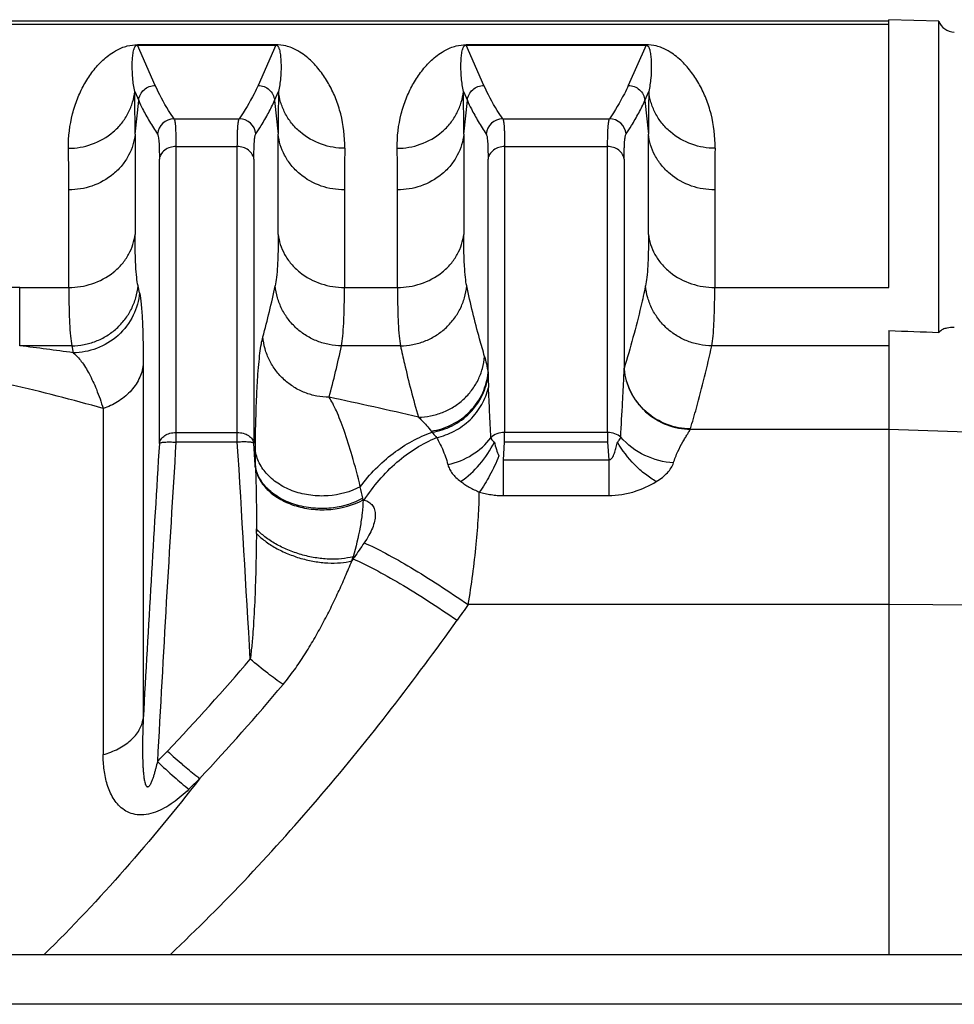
# Model space of a CAD drawing. Extents: x -1598 to 1181, y 8 to 1360.
# Tile 14 of 62: x -699 to -643, y 391 to 450. Entities that reach past the tile are written whole.
import ezdxf

# ---------------------------------------------------------------- set-up
doc = ezdxf.new("R2010")
doc.units = 0
doc.header["$LTSCALE"] = 65.395
doc.layers.add('SG38_1', color=7, linetype='CONTINUOUS')

msp = doc.modelspace()

# ---------------------------------------------------------------- linework, layer by layer
at = {"layer": 'SG38_1', "color": 6, "linetype": 'CONTINUOUS'}
for p, q in [((-646.688, 450.032), (-742.188, 450.032)), ((-643.688, 450.048), (-646.688, 450.127)), ((-643.688, 431.331), (-643.688, 450.048)), ((-691.72, 433.712), (-691.81, 434.13)), ((-659.531, 425.649), (-659.531, 425.626)), ((-740.688, 393.948), (-605.688, 393.948))]:
    msp.add_line(p, q, dxfattribs=at)
at = {"layer": 'SG38_1', "color": 9, "linetype": 'CONTINUOUS'}
for p, q in [((-742.188, 449.864), (-646.688, 449.864)), ((-690.776, 446.179), (-691.842, 448.595)), ((-683.535, 448.595), (-684.601, 446.179)), ((-671.026, 446.179), (-672.092, 448.595)), ((-661.285, 448.595), (-662.351, 446.179)), ((-692.008, 445.811), (-691.771, 445.273)), ((-683.606, 445.273), (-683.369, 445.811)), ((-672.258, 445.811), (-672.021, 445.273)), ((-661.356, 445.273), (-661.119, 445.811)), ((-691.989, 443.24), (-691.771, 445.273)), ((-683.606, 445.273), (-683.388, 443.24)), ((-672.239, 443.24), (-672.021, 445.273)), ((-661.356, 445.273), (-661.138, 443.24)), ((-689.645, 444.169), (-685.732, 444.169)), ((-669.895, 444.169), (-663.482, 444.169)), ((-691.989, 443.24), (-691.989, 437.22)), ((-683.388, 437.219), (-683.388, 443.24)), ((-672.239, 443.24), (-672.239, 437.219)), ((-661.138, 437.219), (-661.138, 443.24)), ((-689.533, 442.5), (-689.533, 424.734)), ((-689.533, 442.5), (-685.844, 442.5)), ((-685.844, 424.734), (-685.844, 442.5)), ((-669.783, 442.5), (-669.783, 425.316)), ((-669.783, 442.5), (-663.594, 442.5)), ((-663.594, 425.316), (-663.594, 442.5)), ((-690.528, 424.664), (-690.528, 441.752)), ((-684.849, 441.753), (-684.849, 424.666)), ((-670.778, 428.915), (-670.778, 441.752)), ((-662.599, 441.753), (-662.599, 429.177)), ((-695.969, 434.033), (-695.969, 439.899)), ((-679.407, 439.899), (-679.407, 434.033)), ((-676.219, 434.033), (-676.219, 439.899)), ((-657.157, 439.899), (-657.157, 434.033)), ((-698.921, 430.528), (-698.921, 434.033)), ((-698.921, 434.033), (-695.969, 434.033)), ((-679.407, 434.033), (-676.219, 434.033)), ((-657.157, 434.033), (-646.688, 434.033)), ((-695.79, 430.528), (-698.921, 430.528)), ((-695.79, 430.528), (-695.7, 430.107)), ((-676.041, 430.528), (-679.586, 430.528)), ((-646.688, 430.528), (-657.336, 430.528)), ((-691.498, 429.385), (-691.498, 408.112)), ((-693.904, 426.755), (-693.904, 405.956)), ((-658.626, 425.513), (-646.688, 425.513)), ((-646.688, 425.513), (-627.584, 424.856)), ((-689.533, 425.316), (-685.844, 425.316)), ((-663.594, 425.316), (-669.783, 425.316)), ((-685.844, 424.734), (-689.533, 424.734)), ((-684.767, 423.349), (-684.849, 424.666)), ((-663.594, 424.734), (-669.783, 424.734)), ((-669.848, 423.68), (-663.528, 423.68)), ((-663.528, 423.68), (-663.528, 421.525)), ((-669.848, 421.525), (-663.528, 421.525)), ((-678.289, 421.272), (-678.218, 421.252)), ((-678.884, 417.852), (-678.884, 417.722)), ((-678.884, 417.722), (-678.823, 417.81)), ((-678.884, 417.722), (-678.962, 417.598)), ((-646.688, 414.968), (-671.971, 414.968)), ((-627.584, 414.852), (-646.688, 414.968)), ((-608.688, 390.948), (-737.688, 390.948))]:
    msp.add_line(p, q, dxfattribs=at)
at = {"layer": 'SG38_1', "color": 2, "linetype": 'CONTINUOUS'}
for p, q in [((-646.688, 434.033), (-646.688, 450.127)), ((-691.842, 448.624), (-691.842, 448.595)), ((-683.535, 448.624), (-691.842, 448.624)), ((-691.842, 448.595), (-683.535, 448.595)), ((-683.535, 448.595), (-683.535, 448.624)), ((-672.092, 448.624), (-672.092, 448.595)), ((-661.285, 448.624), (-672.092, 448.624)), ((-672.092, 448.595), (-661.285, 448.595)), ((-661.285, 448.595), (-661.285, 448.624)), ((-646.688, 431.444), (-646.688, 393.948)), ((-658.619, 425.536), (-658.625, 425.536)), ((-658.619, 425.536), (-658.625, 425.536)), ((-669.783, 424.734), (-669.783, 425.316)), ((-663.594, 425.316), (-663.594, 424.734)), ((-669.848, 423.68), (-669.783, 424.734)), ((-663.594, 424.734), (-663.528, 423.68)), ((-669.848, 421.525), (-669.848, 423.68)), ((-678.92, 417.733), (-678.909, 417.768))]:
    msp.add_line(p, q, dxfattribs=at)
at = {"layer": 'SG38_1', "color": 6, "linetype": 'CONTINUOUS'}
for centre, radius, start, end in [((-642.745, 450.379), 1, 199.32557, 269), ((1568.194, 283.955), 2263.1, 176.435324, 176.85509), ((-681.688, 411.948), 8, 111.24421, 112.10206)]:
    msp.add_arc(centre, radius, start, end, dxfattribs=at)
at = {"layer": 'SG38_1', "color": 9, "linetype": 'CONTINUOUS'}
for centre, radius, start, end in [((-861.607, 443.28), 169.618, 359.98649, 0.85485), ((-525.881, 443.366), 157.507, 179.11067, 180.04569), ((-841.857, 443.28), 169.618, 359.98649, 0.85485), ((-503.631, 443.366), 157.507, 179.11067, 180.04569), ((-689.642, 443.167), 1.002, 90.17882, 174.91964), ((-685.735, 443.167), 1.002, 5.28819, 89.79672), ((-669.892, 443.167), 1.002, 90.17881, 174.91931), ((-663.485, 443.167), 1.002, 5.28833, 89.79672), ((-845.248, 440.021), 149.279, 359.95328, 0.91219), ((-519.459, 439.94), 159.948, 179.11979, 180.01473), ((-825.498, 440.021), 149.279, 359.95328, 0.91219), ((-497.209, 439.94), 159.948, 179.11979, 180.01473), ((-698.929, 326.488), 107.545, 89.99571, 90.78759), ((-739.287, 445.999), 56.971, 344.79685, 347.97477), ((-723.987, 226.149), 205.911, 82.10401, 83.00792), ((-737.48, 442.801), 59.181, 344.94805, 348.03088), ((-633.971, 429.528), 36.812, 180.95517, 181.21512), ((-632.822, 429.554), 37.961, 181.21713, 182.31269), ((-725.151, 316.907), 114.206, 74.12157, 77.00569), ((-723.957, 218.365), 213.57, 76.7387, 78.21307), ((-670.575, 428.171), 4.56, 217.42793, 218.56404), ((1552.601, 285.028), 2246.482, 176.43455, 176.924906), ((-3003.626, 280.476), 2322.267, 3.239082, 3.561473), ((-571.934, 423.227), 112.834, 179.47315, 179.93802), ((-736.996, 409.241), 59.928, 11.6729, 12.35049), ((-432.055, 248.038), 299.529, 145.26888, 145.4727), ((-424.666, 237.986), 304.109, 144.41087, 144.62706), ((-790.312, 501.48), 138.342, 316.45331, 319.53042), ((-789.55, 499.372), 138.887, 316.91852, 320.03883)]:
    msp.add_arc(centre, radius, start, end, dxfattribs=at)
at = {"layer": 'SG38_1', "color": 2, "linetype": 'CONTINUOUS'}
for centre, radius, start, end in [((-683.234, 429.618), 20.64, 358.59984, 358.77525), ((-658.73, 429.51), 3.883, 184.91948, 185.84426), ((-727.984, 421.179), 43.272, 2.69353, 2.87604), ((-682.66, 423.64), 2.127, 187.86327, 191.08492), ((-682.641, 423.643), 2.146, 191.08102, 191.48352), ((-680.333, 424.922), 4.092, 299.26216, 299.66687), ((-682.648, 420.475), 4.431, 10.36067, 11.59864), ((-784.232, 420.056), 99.536, 359.53863, 359.69108), ((-699.655, 424.086), 21.687, 343.06013, 343.29296), ((-699.866, 424.151), 21.907, 342.59653, 342.96558), ((-750.737, 463.979), 83.821, 315.79838, 316.39596), ((-666.145, 431.72), 34.983, 226.91703, 228.96772), ((-752.325, 469.326), 91.242, 314.16454, 314.73147)]:
    msp.add_arc(centre, radius, start, end, dxfattribs=at)
at = {"layer": 'SG38_1', "color": 6, "linetype": 'CONTINUOUS'}
msp.add_ellipse((1061.742, 380.953), major_axis=(2675.845, -92.024), ratio=0.004007, start_param=-2.263159, end_param=-2.261703, dxfattribs=at)
at = {"layer": 'SG38_1', "color": 9, "linetype": 'CONTINUOUS'}
for points, knots in [([(-695.988, 442.397), (-695.999, 443.092), (-695.88, 444.115), (-695.474, 445.372), (-695.083, 446.206), (-694.602, 446.959), (-694.12, 447.519), (-693.673, 447.918), (-693.273, 448.206), (-692.861, 448.421), (-692.376, 448.583), (-692.048, 448.624), (-691.842, 448.624)], [0, 0, 0, 0, 0.255276, 0.372527, 0.484486, 0.592683, 0.699695, 0.754549, 0.81269, 0.880128, 0.924511, 1, 1, 1, 1]), ([(-692.008, 445.811), (-692.063, 446.076), (-692.138, 446.589), (-692.166, 447.22), (-692.154, 447.636), (-692.138, 447.858), (-692.12, 448.019), (-692.097, 448.176), (-692.069, 448.303), (-692.037, 448.402), (-692.012, 448.463), (-691.984, 448.51), (-691.957, 448.546), (-691.912, 448.584), (-691.868, 448.595), (-691.842, 448.595)], [0, 0, 0, 0, 0.279953, 0.534012, 0.652184, 0.709173, 0.764832, 0.819271, 0.872778, 0.899454, 0.926539, 0.9406, 0.955572, 0.97301, 1, 1, 1, 1]), ([(-679.389, 442.397), (-679.377, 443.092), (-679.497, 444.115), (-679.903, 445.372), (-680.294, 446.206), (-680.775, 446.959), (-681.257, 447.519), (-681.704, 447.918), (-682.104, 448.206), (-682.516, 448.421), (-683.001, 448.583), (-683.329, 448.624), (-683.535, 448.624)], [0, 0, 0, 0, 0.255276, 0.372527, 0.484485, 0.592683, 0.699695, 0.754549, 0.81269, 0.880128, 0.924511, 1, 1, 1, 1]), ([(-683.535, 448.595), (-683.508, 448.595), (-683.464, 448.584), (-683.42, 448.546), (-683.392, 448.51), (-683.365, 448.463), (-683.339, 448.402), (-683.308, 448.303), (-683.28, 448.176), (-683.256, 448.019), (-683.239, 447.858), (-683.223, 447.636), (-683.211, 447.22), (-683.239, 446.589), (-683.314, 446.076), (-683.369, 445.811)], [0, 0, 0, 0, 0.026977, 0.044412, 0.059383, 0.073444, 0.100529, 0.127206, 0.180713, 0.235154, 0.290814, 0.347804, 0.465978, 0.720042, 1, 1, 1, 1]), ([(-676.238, 442.397), (-676.249, 443.092), (-676.13, 444.115), (-675.724, 445.372), (-675.333, 446.206), (-674.852, 446.959), (-674.37, 447.519), (-673.923, 447.918), (-673.523, 448.206), (-673.111, 448.421), (-672.626, 448.583), (-672.298, 448.624), (-672.092, 448.624)], [0, 0, 0, 0, 0.255276, 0.372527, 0.484486, 0.592683, 0.699695, 0.754549, 0.81269, 0.880128, 0.924511, 1, 1, 1, 1]), ([(-672.258, 445.811), (-672.313, 446.076), (-672.388, 446.589), (-672.416, 447.22), (-672.404, 447.636), (-672.388, 447.858), (-672.37, 448.019), (-672.347, 448.176), (-672.319, 448.303), (-672.287, 448.402), (-672.262, 448.463), (-672.234, 448.51), (-672.207, 448.546), (-672.162, 448.584), (-672.118, 448.595), (-672.092, 448.595)], [0, 0, 0, 0, 0.279953, 0.534012, 0.652184, 0.709173, 0.764832, 0.819271, 0.872778, 0.899454, 0.926539, 0.9406, 0.955572, 0.97301, 1, 1, 1, 1]), ([(-657.139, 442.397), (-657.127, 443.092), (-657.247, 444.115), (-657.653, 445.372), (-658.044, 446.206), (-658.525, 446.959), (-659.007, 447.519), (-659.454, 447.918), (-659.854, 448.206), (-660.266, 448.421), (-660.751, 448.583), (-661.079, 448.624), (-661.285, 448.624)], [0, 0, 0, 0, 0.255276, 0.372527, 0.484485, 0.592683, 0.699695, 0.754549, 0.81269, 0.880128, 0.924511, 1, 1, 1, 1]), ([(-661.285, 448.595), (-661.258, 448.595), (-661.214, 448.584), (-661.17, 448.546), (-661.142, 448.51), (-661.115, 448.463), (-661.089, 448.402), (-661.058, 448.303), (-661.03, 448.176), (-661.006, 448.019), (-660.989, 447.858), (-660.973, 447.636), (-660.961, 447.22), (-660.989, 446.589), (-661.064, 446.076), (-661.119, 445.811)], [0, 0, 0, 0, 0.026977, 0.044412, 0.059383, 0.073444, 0.100529, 0.127206, 0.180713, 0.235154, 0.290814, 0.347804, 0.465978, 0.720042, 1, 1, 1, 1]), ([(-695.988, 442.397), (-695.518, 442.398), (-694.543, 442.563), (-693.462, 443.182), (-692.773, 443.897), (-692.378, 444.506), (-692.119, 445.15), (-692.031, 445.594), (-692.008, 445.811)], [0, 0, 0, 0, 0.246572, 0.507565, 0.637841, 0.764433, 0.885556, 1, 1, 1, 1]), ([(-691.771, 445.273), (-691.759, 445.395), (-691.69, 445.636), (-691.463, 445.934), (-691.145, 446.132), (-690.898, 446.178), (-690.776, 446.179)], [0, 0, 0, 0, 0.249734, 0.499725, 0.749874, 1, 1, 1, 1]), ([(-689.645, 444.169), (-689.757, 444.335), (-690.177, 444.979), (-690.543, 445.659), (-690.776, 446.179)], [0, 0, 0, 0, 0.25959, 1, 1, 1, 1]), ([(-684.601, 446.179), (-684.676, 446.009), (-685.007, 445.315), (-685.403, 444.652), (-685.732, 444.169)], [0, 0, 0, 0, 0.241068, 1, 1, 1, 1]), ([(-684.601, 446.179), (-684.479, 446.178), (-684.232, 446.132), (-683.913, 445.934), (-683.687, 445.636), (-683.618, 445.395), (-683.606, 445.273)], [0, 0, 0, 0, 0.250126, 0.500275, 0.750266, 1, 1, 1, 1]), ([(-679.389, 442.397), (-679.859, 442.398), (-680.834, 442.563), (-681.915, 443.182), (-682.604, 443.897), (-682.998, 444.506), (-683.258, 445.15), (-683.346, 445.594), (-683.369, 445.811)], [0, 0, 0, 0, 0.246572, 0.507565, 0.63784, 0.764433, 0.885556, 1, 1, 1, 1]), ([(-676.238, 442.397), (-675.768, 442.398), (-674.793, 442.563), (-673.712, 443.182), (-673.023, 443.897), (-672.628, 444.506), (-672.369, 445.15), (-672.281, 445.594), (-672.258, 445.811)], [0, 0, 0, 0, 0.246572, 0.507565, 0.637841, 0.764433, 0.885556, 1, 1, 1, 1]), ([(-672.021, 445.273), (-672.009, 445.395), (-671.94, 445.636), (-671.713, 445.934), (-671.395, 446.132), (-671.148, 446.178), (-671.026, 446.179)], [0, 0, 0, 0, 0.249734, 0.499725, 0.749874, 1, 1, 1, 1]), ([(-669.895, 444.169), (-670.007, 444.335), (-670.427, 444.979), (-670.793, 445.659), (-671.026, 446.179)], [0, 0, 0, 0, 0.25959, 1, 1, 1, 1]), ([(-662.351, 446.179), (-662.426, 446.009), (-662.757, 445.315), (-663.153, 444.652), (-663.482, 444.169)], [0, 0, 0, 0, 0.241067, 1, 1, 1, 1]), ([(-662.351, 446.179), (-662.229, 446.178), (-661.982, 446.132), (-661.663, 445.934), (-661.437, 445.636), (-661.368, 445.395), (-661.356, 445.273)], [0, 0, 0, 0, 0.250126, 0.500276, 0.750268, 1, 1, 1, 1]), ([(-657.139, 442.397), (-657.609, 442.398), (-658.584, 442.563), (-659.665, 443.182), (-660.354, 443.897), (-660.748, 444.506), (-661.008, 445.15), (-661.096, 445.594), (-661.119, 445.811)], [0, 0, 0, 0, 0.246572, 0.507565, 0.63784, 0.764433, 0.885556, 1, 1, 1, 1]), ([(-691.771, 445.273), (-691.695, 445.103), (-691.494, 444.675), (-691.121, 443.998), (-690.807, 443.503), (-690.641, 443.256)], [0, 0, 0, 0, 0.240801, 0.613385, 1, 1, 1, 1]), ([(-672.021, 445.273), (-671.945, 445.103), (-671.744, 444.675), (-671.371, 443.998), (-671.057, 443.503), (-670.891, 443.256)], [0, 0, 0, 0, 0.240801, 0.613385, 1, 1, 1, 1]), ([(-689.645, 444.169), (-689.633, 444.149), (-689.614, 444.09), (-689.593, 443.982), (-689.575, 443.831), (-689.56, 443.641), (-689.548, 443.41), (-689.536, 443.026), (-689.533, 442.718), (-689.533, 442.5)], [0, 0, 0, 0, 0.042477, 0.108444, 0.198482, 0.312534, 0.450273, 0.611203, 1, 1, 1, 1]), ([(-685.844, 442.5), (-685.844, 442.718), (-685.841, 443.026), (-685.829, 443.41), (-685.817, 443.641), (-685.802, 443.831), (-685.784, 443.982), (-685.763, 444.09), (-685.744, 444.149), (-685.732, 444.169)], [0, 0, 0, 0, 0.388802, 0.549734, 0.687475, 0.801528, 0.891565, 0.957529, 1, 1, 1, 1]), ([(-669.895, 444.169), (-669.883, 444.149), (-669.864, 444.09), (-669.843, 443.982), (-669.825, 443.831), (-669.81, 443.641), (-669.798, 443.41), (-669.786, 443.026), (-669.783, 442.718), (-669.783, 442.5)], [0, 0, 0, 0, 0.042477, 0.108444, 0.198482, 0.312534, 0.450273, 0.611203, 1, 1, 1, 1]), ([(-663.594, 442.5), (-663.594, 442.718), (-663.591, 443.026), (-663.579, 443.41), (-663.567, 443.641), (-663.552, 443.831), (-663.534, 443.982), (-663.513, 444.09), (-663.494, 444.149), (-663.482, 444.169)], [0, 0, 0, 0, 0.388802, 0.549734, 0.687475, 0.801528, 0.891565, 0.957529, 1, 1, 1, 1]), ([(-690.641, 443.256), (-690.628, 443.238), (-690.609, 443.185), (-690.588, 443.087), (-690.57, 442.951), (-690.555, 442.779), (-690.543, 442.571), (-690.531, 442.225), (-690.528, 441.948), (-690.528, 441.752)], [0, 0, 0, 0, 0.043126, 0.109374, 0.199507, 0.313527, 0.451137, 0.611853, 1, 1, 1, 1]), ([(-684.849, 441.753), (-684.849, 441.949), (-684.846, 442.226), (-684.834, 442.572), (-684.822, 442.779), (-684.807, 442.951), (-684.789, 443.087), (-684.767, 443.185), (-684.749, 443.239), (-684.736, 443.257)], [0, 0, 0, 0, 0.38773, 0.548271, 0.685735, 0.799639, 0.889683, 0.955874, 1, 1, 1, 1]), ([(-670.891, 443.256), (-670.878, 443.238), (-670.859, 443.185), (-670.838, 443.087), (-670.82, 442.951), (-670.805, 442.779), (-670.793, 442.571), (-670.781, 442.225), (-670.778, 441.948), (-670.778, 441.752)], [0, 0, 0, 0, 0.043126, 0.109374, 0.199507, 0.313527, 0.451137, 0.611853, 1, 1, 1, 1]), ([(-662.599, 441.753), (-662.599, 441.949), (-662.596, 442.226), (-662.584, 442.572), (-662.572, 442.779), (-662.557, 442.951), (-662.539, 443.087), (-662.517, 443.185), (-662.499, 443.239), (-662.486, 443.257)], [0, 0, 0, 0, 0.387729, 0.54827, 0.685733, 0.799637, 0.889682, 0.955872, 1, 1, 1, 1]), ([(-691.989, 443.24), (-692.012, 443.027), (-692.1, 442.592), (-692.36, 441.96), (-692.755, 441.363), (-693.445, 440.662), (-694.528, 440.058), (-695.499, 439.899), (-695.969, 439.899)], [0, 0, 0, 0, 0.113325, 0.23347, 0.359399, 0.489451, 0.751388, 1, 1, 1, 1]), ([(-679.407, 439.899), (-679.877, 439.899), (-680.849, 440.058), (-681.931, 440.662), (-682.622, 441.363), (-683.017, 441.96), (-683.276, 442.592), (-683.365, 443.027), (-683.388, 443.24)], [0, 0, 0, 0, 0.248612, 0.510549, 0.640601, 0.76653, 0.886675, 1, 1, 1, 1]), ([(-672.239, 443.24), (-672.262, 443.027), (-672.35, 442.592), (-672.61, 441.96), (-673.005, 441.363), (-673.695, 440.662), (-674.778, 440.058), (-675.749, 439.899), (-676.219, 439.899)], [0, 0, 0, 0, 0.113325, 0.23347, 0.359399, 0.489451, 0.751388, 1, 1, 1, 1]), ([(-657.157, 439.899), (-657.627, 439.899), (-658.599, 440.058), (-659.681, 440.662), (-660.372, 441.363), (-660.767, 441.96), (-661.026, 442.592), (-661.115, 443.027), (-661.138, 443.24)], [0, 0, 0, 0, 0.248612, 0.510549, 0.640601, 0.76653, 0.886675, 1, 1, 1, 1]), ([(-689.533, 442.5), (-689.65, 442.5), (-689.89, 442.465), (-690.211, 442.307), (-690.444, 442.058), (-690.516, 441.851), (-690.528, 441.752)], [0, 0, 0, 0, 0.260598, 0.528951, 0.77964, 1, 1, 1, 1]), ([(-684.849, 441.752), (-684.86, 441.851), (-684.933, 442.058), (-685.166, 442.307), (-685.487, 442.465), (-685.726, 442.5), (-685.844, 442.5)], [0, 0, 0, 0, 0.22036, 0.471049, 0.739402, 1, 1, 1, 1]), ([(-669.783, 442.5), (-669.9, 442.5), (-670.14, 442.465), (-670.461, 442.307), (-670.694, 442.058), (-670.766, 441.851), (-670.778, 441.752)], [0, 0, 0, 0, 0.260598, 0.528951, 0.77964, 1, 1, 1, 1]), ([(-662.599, 441.752), (-662.61, 441.851), (-662.683, 442.058), (-662.916, 442.307), (-663.237, 442.465), (-663.476, 442.5), (-663.594, 442.5)], [0, 0, 0, 0, 0.22036, 0.471049, 0.739402, 1, 1, 1, 1]), ([(-695.969, 434.033), (-695.5, 434.033), (-694.534, 434.183), (-693.449, 434.757), (-692.756, 435.429), (-692.361, 435.998), (-692.101, 436.601), (-692.012, 437.018), (-691.989, 437.221)], [0, 0, 0, 0, 0.2536, 0.518027, 0.647618, 0.771938, 0.889606, 1, 1, 1, 1]), ([(-691.81, 434.13), (-691.846, 434.296), (-691.9, 434.693), (-691.952, 435.38), (-691.983, 436.242), (-691.989, 436.875), (-691.989, 437.22)], [0, 0, 0, 0, 0.165024, 0.387281, 0.666066, 1, 1, 1, 1]), ([(-683.388, 437.219), (-683.388, 436.874), (-683.394, 436.241), (-683.424, 435.379), (-683.477, 434.693), (-683.531, 434.296), (-683.567, 434.129)], [0, 0, 0, 0, 0.333891, 0.612677, 0.834912, 1, 1, 1, 1]), ([(-683.388, 437.221), (-683.365, 437.018), (-683.276, 436.601), (-683.016, 435.998), (-682.621, 435.429), (-681.927, 434.757), (-680.843, 434.183), (-679.877, 434.033), (-679.407, 434.033)], [0, 0, 0, 0, 0.110394, 0.228062, 0.352382, 0.481973, 0.7464, 1, 1, 1, 1]), ([(-676.219, 434.033), (-675.75, 434.033), (-674.784, 434.183), (-673.699, 434.757), (-673.006, 435.429), (-672.611, 435.998), (-672.351, 436.601), (-672.262, 437.018), (-672.239, 437.221)], [0, 0, 0, 0, 0.2536, 0.518027, 0.647618, 0.771938, 0.889606, 1, 1, 1, 1]), ([(-672.06, 434.129), (-672.096, 434.296), (-672.15, 434.693), (-672.202, 435.379), (-672.233, 436.241), (-672.239, 436.874), (-672.239, 437.219)], [0, 0, 0, 0, 0.165001, 0.387245, 0.666038, 1, 1, 1, 1]), ([(-661.138, 437.219), (-661.138, 436.874), (-661.144, 436.241), (-661.174, 435.379), (-661.227, 434.693), (-661.281, 434.296), (-661.317, 434.129)], [0, 0, 0, 0, 0.333906, 0.612698, 0.834928, 1, 1, 1, 1]), ([(-661.138, 437.221), (-661.115, 437.018), (-661.026, 436.601), (-660.766, 435.998), (-660.371, 435.429), (-659.677, 434.757), (-658.593, 434.183), (-657.627, 434.033), (-657.157, 434.033)], [0, 0, 0, 0, 0.110394, 0.228062, 0.352382, 0.481973, 0.7464, 1, 1, 1, 1]), ([(-695.969, 434.033), (-695.969, 433.642), (-695.963, 432.925), (-695.932, 431.948), (-695.881, 431.169), (-695.826, 430.718), (-695.79, 430.528)], [0, 0, 0, 0, 0.333732, 0.612489, 0.834848, 1, 1, 1, 1]), ([(-695.79, 430.528), (-695.544, 430.53), (-695.052, 430.578), (-694.339, 430.783), (-693.675, 431.112), (-693.083, 431.556), (-692.583, 432.1), (-692.192, 432.724), (-691.924, 433.407), (-691.833, 433.888), (-691.81, 434.13)], [0, 0, 0, 0, 0.125645, 0.251306, 0.376848, 0.502156, 0.627143, 0.751768, 0.876035, 1, 1, 1, 1]), ([(-679.586, 430.528), (-679.832, 430.53), (-680.325, 430.578), (-681.038, 430.783), (-681.702, 431.112), (-682.294, 431.556), (-682.794, 432.1), (-683.184, 432.724), (-683.453, 433.407), (-683.544, 433.888), (-683.566, 434.13)], [0, 0, 0, 0, 0.125646, 0.251308, 0.376851, 0.50216, 0.627147, 0.751771, 0.876037, 1, 1, 1, 1]), ([(-679.586, 430.528), (-679.551, 430.718), (-679.496, 431.169), (-679.444, 431.948), (-679.413, 432.925), (-679.407, 433.642), (-679.407, 434.033)], [0, 0, 0, 0, 0.165153, 0.387511, 0.666268, 1, 1, 1, 1]), ([(-676.219, 434.033), (-676.219, 433.642), (-676.213, 432.925), (-676.182, 431.948), (-676.131, 431.169), (-676.076, 430.718), (-676.041, 430.528)], [0, 0, 0, 0, 0.333733, 0.612491, 0.834849, 1, 1, 1, 1]), ([(-676.041, 430.528), (-675.795, 430.53), (-675.302, 430.578), (-674.589, 430.783), (-673.925, 431.112), (-673.333, 431.556), (-672.833, 432.1), (-672.442, 432.724), (-672.174, 433.407), (-672.083, 433.888), (-672.06, 434.13)], [0, 0, 0, 0, 0.125646, 0.251306, 0.376849, 0.502156, 0.627144, 0.751768, 0.876036, 1, 1, 1, 1]), ([(-670.985, 429.877), (-671.088, 430.23), (-671.484, 431.638), (-671.833, 433.059), (-672.06, 434.129)], [0, 0, 0, 0, 0.251649, 1, 1, 1, 1]), ([(-661.317, 434.129), (-661.405, 433.715), (-661.779, 432.051), (-662.229, 430.405), (-662.599, 429.177)], [0, 0, 0, 0, 0.248158, 1, 1, 1, 1]), ([(-657.336, 430.528), (-657.582, 430.53), (-658.075, 430.578), (-658.788, 430.782), (-659.452, 431.112), (-660.044, 431.556), (-660.544, 432.1), (-660.934, 432.724), (-661.203, 433.407), (-661.294, 433.888), (-661.317, 434.129)], [0, 0, 0, 0, 0.125647, 0.25131, 0.376854, 0.502164, 0.627151, 0.751774, 0.876039, 1, 1, 1, 1]), ([(-657.336, 430.528), (-657.301, 430.718), (-657.246, 431.169), (-657.194, 431.948), (-657.163, 432.925), (-657.157, 433.642), (-657.157, 434.033)], [0, 0, 0, 0, 0.165151, 0.387509, 0.666267, 1, 1, 1, 1]), ([(-691.72, 433.712), (-691.763, 433.247), (-692.032, 432.288), (-692.943, 431.08), (-694.24, 430.292), (-695.227, 430.111), (-695.7, 430.107)], [0, 0, 0, 0, 0.239503, 0.497822, 0.75748, 1, 1, 1, 1]), ([(-691.72, 433.712), (-691.699, 433.619), (-691.663, 433.408), (-691.601, 432.883), (-691.546, 432.041), (-691.506, 430.81), (-691.498, 429.892), (-691.498, 429.385)], [0, 0, 0, 0, 0.065585, 0.148453, 0.365263, 0.649091, 1, 1, 1, 1]), ([(-684.762, 424.265), (-684.755, 425.07), (-684.733, 426.218), (-684.674, 427.669), (-684.623, 428.58), (-684.561, 429.373), (-684.492, 430.046), (-684.413, 430.596), (-684.348, 430.92), (-684.31, 431.059)], [0, 0, 0, 0, 0.354265, 0.505092, 0.638924, 0.755599, 0.855014, 0.93669, 1, 1, 1, 1]), ([(-680.33, 427.433), (-680.577, 427.435), (-681.071, 427.484), (-681.786, 427.691), (-682.451, 428.024), (-683.043, 428.472), (-683.543, 429.019), (-683.933, 429.646), (-684.199, 430.333), (-684.289, 430.816), (-684.31, 431.059)], [0, 0, 0, 0, 0.125573, 0.251199, 0.376743, 0.502076, 0.6271, 0.751759, 0.876045, 1, 1, 1, 1]), ([(-676.041, 430.528), (-675.965, 430.17), (-675.766, 429.274), (-675.414, 427.843), (-675.119, 426.775), (-674.965, 426.241)], [0, 0, 0, 0, 0.248384, 0.62291, 1, 1, 1, 1]), ([(-658.619, 425.536), (-658.495, 425.95), (-658.193, 426.986), (-657.758, 428.649), (-657.468, 429.902), (-657.336, 430.528)], [0, 0, 0, 0, 0.251964, 0.627369, 1, 1, 1, 1]), ([(-695.7, 430.107), (-695.519, 429.957), (-695.168, 429.56), (-694.711, 428.814), (-694.274, 427.861), (-694.024, 427.146), (-693.904, 426.755)], [0, 0, 0, 0, 0.183467, 0.409557, 0.680986, 1, 1, 1, 1]), ([(-674.965, 426.241), (-674.718, 426.243), (-674.223, 426.293), (-673.508, 426.501), (-672.842, 426.835), (-672.249, 427.284), (-671.75, 427.833), (-671.36, 428.462), (-671.095, 429.15), (-671.006, 429.634), (-670.985, 429.877)], [0, 0, 0, 0, 0.125547, 0.251162, 0.376706, 0.502048, 0.627086, 0.751757, 0.876049, 1, 1, 1, 1]), ([(-670.985, 429.877), (-670.944, 429.735), (-670.867, 429.415), (-670.808, 429.092), (-670.778, 428.915)], [0, 0, 0, 0, 0.451022, 1, 1, 1, 1]), ([(-691.498, 429.385), (-691.535, 429.091), (-691.717, 428.497), (-692.264, 427.729), (-693.018, 427.13), (-693.604, 426.859), (-693.904, 426.755)], [0, 0, 0, 0, 0.237011, 0.487353, 0.745274, 1, 1, 1, 1]), ([(-662.802, 425.036), (-662.773, 425.743), (-662.713, 426.784), (-662.636, 428.143), (-662.608, 428.795), (-662.6, 429.114)], [0, 0, 0, 0, 0.520245, 0.765712, 1, 1, 1, 1]), ([(-674.197, 425.399), (-673.77, 425.463), (-672.908, 425.732), (-671.809, 426.531), (-671.045, 427.641), (-670.817, 428.498), (-670.778, 428.915)], [0, 0, 0, 0, 0.246273, 0.505242, 0.761108, 1, 1, 1, 1]), ([(-674.141, 425.328), (-673.725, 425.395), (-672.889, 425.665), (-671.819, 426.442), (-671.064, 427.513), (-670.823, 428.342), (-670.775, 428.748)], [0, 0, 0, 0, 0.246568, 0.505222, 0.760813, 1, 1, 1, 1]), ([(-673.871, 425.011), (-673.504, 425.091), (-672.774, 425.357), (-671.827, 426.041), (-671.115, 426.955), (-670.836, 427.666), (-670.753, 428.022)], [0, 0, 0, 0, 0.247419, 0.504648, 0.759249, 1, 1, 1, 1]), ([(-670.608, 425.002), (-670.629, 425.519), (-670.68, 426.526), (-670.733, 427.532), (-670.753, 428.022)], [0, 0, 0, 0, 0.5134, 1, 1, 1, 1]), ([(-678.455, 422.059), (-678.605, 422.683), (-678.901, 423.816), (-679.318, 425.15), (-679.648, 426.043), (-679.876, 426.589), (-680.096, 427.046), (-680.252, 427.316), (-680.33, 427.433)], [0, 0, 0, 0, 0.336827, 0.615346, 0.73335, 0.837016, 0.926058, 1, 1, 1, 1]), ([(-674.965, 426.241), (-674.899, 426.182), (-674.622, 425.921), (-674.374, 425.63), (-674.197, 425.399)], [0, 0, 0, 0, 0.234128, 1, 1, 1, 1]), ([(-659.637, 423.484), (-659.564, 423.72), (-659.397, 424.153), (-659.138, 424.646), (-658.939, 424.98), (-658.811, 425.187), (-658.706, 425.359), (-658.647, 425.465), (-658.626, 425.513)], [0, 0, 0, 0, 0.326284, 0.610293, 0.733114, 0.84057, 0.930381, 1, 1, 1, 1]), ([(-690.528, 424.666), (-690.516, 424.757), (-690.437, 424.942), (-690.203, 425.151), (-689.89, 425.286), (-689.654, 425.316), (-689.533, 425.316)], [0, 0, 0, 0, 0.213074, 0.451175, 0.717002, 1, 1, 1, 1]), ([(-685.844, 425.316), (-685.723, 425.316), (-685.487, 425.286), (-685.173, 425.151), (-684.94, 424.942), (-684.861, 424.757), (-684.849, 424.666)], [0, 0, 0, 0, 0.282998, 0.548825, 0.786926, 1, 1, 1, 1]), ([(-678.455, 422.059), (-677.892, 422.81), (-676.905, 423.825), (-675.369, 424.823), (-674.552, 425.186), (-674.141, 425.328)], [0, 0, 0, 0, 0.513621, 0.761829, 1, 1, 1, 1]), ([(-678.218, 421.252), (-677.676, 422.092), (-676.702, 423.24), (-675.139, 424.4), (-674.298, 424.835), (-673.871, 425.011)], [0, 0, 0, 0, 0.515326, 0.761851, 1, 1, 1, 1]), ([(-674.141, 425.328), (-674.12, 425.302), (-674.034, 425.193), (-673.942, 425.088), (-673.871, 425.011)], [0, 0, 0, 0, 0.239916, 1, 1, 1, 1]), ([(-673.871, 425.011), (-673.746, 424.787), (-673.475, 424.265), (-673.277, 423.707), (-673.194, 423.386)], [0, 0, 0, 0, 0.435115, 1, 1, 1, 1]), ([(-673.194, 423.386), (-672.679, 423.501), (-671.702, 423.894), (-670.91, 424.599), (-670.608, 425.002)], [0, 0, 0, 0, 0.511426, 1, 1, 1, 1]), ([(-659.637, 423.484), (-660.226, 423.528), (-661.413, 423.836), (-662.41, 424.572), (-662.802, 425.036)], [0, 0, 0, 0, 0.493174, 1, 1, 1, 1]), ([(-690.528, 424.667), (-690.521, 424.678), (-690.486, 424.696), (-690.421, 424.714), (-690.325, 424.729), (-690.202, 424.74), (-690.056, 424.746), (-689.83, 424.748), (-689.654, 424.741), (-689.533, 424.734)], [0, 0, 0, 0, 0.039502, 0.107429, 0.204469, 0.328195, 0.474756, 0.639338, 1, 1, 1, 1]), ([(-684.849, 424.666), (-684.855, 424.678), (-684.889, 424.696), (-684.954, 424.714), (-685.051, 424.729), (-685.174, 424.74), (-685.32, 424.746), (-685.546, 424.748), (-685.723, 424.741), (-685.844, 424.734)], [0, 0, 0, 0, 0.039213, 0.106902, 0.203811, 0.32752, 0.474167, 0.63891, 1, 1, 1, 1]), ([(-672.424, 422.368), (-671.999, 422.654), (-671.22, 423.376), (-670.637, 424.261), (-670.4, 424.742)], [0, 0, 0, 0, 0.488758, 1, 1, 1, 1]), ([(-660.669, 422.366), (-660.898, 422.495), (-661.354, 422.804), (-662.19, 423.555), (-662.72, 424.247), (-663.009, 424.743)], [0, 0, 0, 0, 0.234412, 0.488479, 1, 1, 1, 1]), ([(-678.455, 422.059), (-679.045, 421.74), (-680.068, 421.467), (-681.432, 421.507), (-682.431, 421.738), (-683.321, 422.158), (-684.047, 422.741), (-684.557, 423.453), (-684.727, 423.996), (-684.762, 424.265)], [0, 0, 0, 0, 0.262869, 0.39912, 0.533083, 0.66137, 0.781772, 0.893969, 1, 1, 1, 1]), ([(-684.76, 423.213), (-684.732, 422.608), (-684.698, 421.377), (-684.694, 420.145), (-684.697, 419.519)], [0, 0, 0, 0, 0.491405, 1, 1, 1, 1]), ([(-673.194, 423.386), (-673.17, 423.294), (-673.099, 423.108), (-672.932, 422.845), (-672.705, 422.593), (-672.524, 422.441), (-672.424, 422.368)], [0, 0, 0, 0, 0.218843, 0.455891, 0.715442, 1, 1, 1, 1]), ([(-660.669, 422.366), (-660.542, 422.443), (-660.306, 422.605), (-660.002, 422.879), (-659.772, 423.169), (-659.669, 423.38), (-659.637, 423.484)], [0, 0, 0, 0, 0.287299, 0.551855, 0.789797, 1, 1, 1, 1]), ([(-672.424, 422.368), (-672.344, 422.309), (-672.177, 422.192), (-671.81, 421.969), (-671.513, 421.824), (-671.306, 421.739)], [0, 0, 0, 0, 0.232519, 0.476966, 1, 1, 1, 1]), ([(-663.528, 421.525), (-663.265, 421.525), (-662.743, 421.566), (-661.763, 421.798), (-661.082, 422.115), (-660.669, 422.366)], [0, 0, 0, 0, 0.262009, 0.518733, 1, 1, 1, 1]), ([(-671.971, 414.968), (-671.772, 416.173), (-671.531, 417.932), (-671.348, 420.194), (-671.31, 421.243), (-671.306, 421.739)], [0, 0, 0, 0, 0.538058, 0.78136, 1, 1, 1, 1]), ([(-678.289, 421.272), (-678.294, 421.003), (-678.334, 420.449), (-678.507, 419.302), (-678.718, 418.434), (-678.884, 417.852)], [0, 0, 0, 0, 0.232292, 0.477769, 1, 1, 1, 1]), ([(-678.218, 421.252), (-678.119, 421.223), (-677.933, 421.144), (-677.71, 420.941), (-677.577, 420.666), (-677.538, 420.336), (-677.589, 419.963), (-677.723, 419.554), (-677.935, 419.12), (-678.117, 418.833), (-678.218, 418.687)], [0, 0, 0, 0, 0.102318, 0.19685, 0.292692, 0.398964, 0.52188, 0.663624, 0.823754, 1, 1, 1, 1]), ([(-684.699, 419.254), (-684.704, 418.608), (-684.724, 417.316), (-684.785, 415.391), (-684.867, 413.807), (-684.966, 412.577), (-685.03, 411.98), (-685.069, 411.69)], [0, 0, 0, 0, 0.25593, 0.511531, 0.76256, 0.884014, 1, 1, 1, 1]), ([(-678.218, 418.687), (-677.782, 418.494), (-676.835, 418.018), (-675.341, 417.167), (-673.688, 416.134), (-672.553, 415.371), (-671.971, 414.968)], [0, 0, 0, 0, 0.196655, 0.436306, 0.70823, 1, 1, 1, 1]), ([(-683.096, 410.169), (-682.975, 410.309), (-682.748, 410.6), (-682.416, 411.041), (-682.103, 411.493), (-681.705, 412.101), (-681.238, 412.873), (-680.717, 413.812), (-680.233, 414.758), (-679.778, 415.705), (-679.355, 416.651), (-679.091, 417.284), (-678.962, 417.598)], [0, 0, 0, 0, 0.065027, 0.129737, 0.194112, 0.25816, 0.385277, 0.511146, 0.635695, 0.758877, 0.8804, 1, 1, 1, 1]), ([(-678.884, 417.722), (-678.447, 417.53), (-677.499, 417.058), (-676.006, 416.214), (-674.353, 415.19), (-673.218, 414.433), (-672.637, 414.033)], [0, 0, 0, 0, 0.197099, 0.436847, 0.708591, 1, 1, 1, 1]), ([(-689.868, 393.948), (-688.257, 395.462), (-685.135, 398.596), (-680.718, 403.541), (-676.544, 408.687), (-673.914, 412.234), (-672.637, 414.033)], [0, 0, 0, 0, 0.250277, 0.500354, 0.750257, 1, 1, 1, 1]), ([(-683.096, 410.169), (-683.41, 410.384), (-684.078, 410.88), (-684.724, 411.402), (-685.069, 411.69)], [0, 0, 0, 0, 0.458652, 1, 1, 1, 1]), ([(-693.904, 405.956), (-693.595, 406.043), (-693.007, 406.266), (-692.252, 406.764), (-691.715, 407.387), (-691.534, 407.875), (-691.498, 408.108)], [0, 0, 0, 0, 0.284136, 0.552257, 0.791115, 1, 1, 1, 1]), ([(-691.498, 408.112), (-691.506, 407.935), (-691.52, 407.582), (-691.535, 407.053), (-691.542, 406.524), (-691.541, 405.997), (-691.531, 405.558), (-691.515, 405.209), (-691.497, 404.948), (-691.472, 404.689), (-691.443, 404.476), (-691.409, 404.309), (-691.381, 404.207), (-691.352, 404.129), (-691.325, 404.075), (-691.295, 404.034), (-691.262, 404.013), (-691.242, 404.009), (-691.233, 404.01)], [0, 0, 0, 0, 0.126885, 0.253686, 0.380272, 0.506591, 0.632529, 0.695293, 0.757857, 0.820128, 0.881913, 0.912496, 0.942691, 0.957549, 0.972125, 0.986222, 0.993096, 1, 1, 1, 1]), ([(-688.754, 403.874), (-689.051, 403.587), (-689.52, 403.18), (-690.211, 402.738), (-690.753, 402.483), (-691.307, 402.334), (-691.844, 402.317), (-692.328, 402.438), (-692.734, 402.671), (-693.06, 402.981), (-693.402, 403.461), (-693.691, 404.151), (-693.87, 405.038), (-693.904, 405.648), (-693.904, 405.956)], [0, 0, 0, 0, 0.153043, 0.229051, 0.303382, 0.374289, 0.440046, 0.50043, 0.556996, 0.611667, 0.665769, 0.774531, 0.885827, 1, 1, 1, 1]), ([(-690.647, 405.54), (-690.678, 405.404), (-690.727, 405.2), (-690.798, 404.93), (-690.856, 404.729), (-690.92, 404.528), (-690.993, 404.331), (-691.067, 404.17), (-691.141, 404.057), (-691.201, 404.01), (-691.233, 404.01)], [0, 0, 0, 0, 0.250582, 0.37609, 0.501777, 0.62768, 0.753824, 0.880009, 0.942552, 1, 1, 1, 1]), ([(-688.11, 404.506), (-689.558, 402.651), (-692.545, 399.02), (-695.763, 395.586), (-697.442, 393.945)], [0, 0, 0, 0, 0.500644, 1, 1, 1, 1])]:
    msp.add_open_spline(points, degree=3, knots=knots, dxfattribs=at)
at = {"layer": 'SG38_1', "color": 6, "linetype": 'CONTINUOUS'}
for points, knots in [([(-684.736, 443.257), (-684.625, 443.424), (-684.359, 443.836), (-683.97, 444.502), (-683.719, 445.014), (-683.606, 445.27)], [0, 0, 0, 0, 0.259823, 0.636783, 1, 1, 1, 1]), ([(-662.486, 443.257), (-662.375, 443.424), (-662.109, 443.836), (-661.72, 444.502), (-661.469, 445.014), (-661.356, 445.27)], [0, 0, 0, 0, 0.259824, 0.636784, 1, 1, 1, 1]), ([(-642.762, 431.626), (-642.911, 431.632), (-643.148, 431.616), (-643.466, 431.518), (-643.63, 431.412), (-643.688, 431.331)], [0, 0, 0, 0, 0.446163, 0.700129, 1, 1, 1, 1])]:
    msp.add_open_spline(points, degree=3, knots=knots, dxfattribs=at)
at = {"layer": 'SG38_1', "color": 2, "linetype": 'CONTINUOUS'}
for points, knots in [([(-662.6, 429.114), (-662.555, 428.65), (-662.283, 427.694), (-661.373, 426.49), (-660.08, 425.702), (-659.097, 425.518), (-658.626, 425.513)], [0, 0, 0, 0, 0.239604, 0.498046, 0.757686, 1, 1, 1, 1]), ([(-658.625, 425.536), (-659.094, 425.541), (-660.071, 425.723), (-661.359, 426.504), (-662.27, 427.7), (-662.545, 428.652), (-662.593, 429.115)], [0, 0, 0, 0, 0.241958, 0.501315, 0.759825, 1, 1, 1, 1]), ([(-669.783, 425.316), (-669.941, 425.316), (-670.243, 425.266), (-670.51, 425.105), (-670.608, 425.002)], [0, 0, 0, 0, 0.526295, 1, 1, 1, 1]), ([(-670.608, 425.002), (-670.603, 424.978), (-670.562, 424.872), (-670.473, 424.791), (-670.4, 424.742)], [0, 0, 0, 0, 0.217386, 1, 1, 1, 1]), ([(-662.802, 425.036), (-662.901, 425.128), (-663.158, 425.271), (-663.445, 425.316), (-663.594, 425.316)], [0, 0, 0, 0, 0.47649, 1, 1, 1, 1]), ([(-663.009, 424.743), (-662.982, 424.764), (-662.893, 424.845), (-662.822, 424.952), (-662.802, 425.036)], [0, 0, 0, 0, 0.281813, 1, 1, 1, 1]), ([(-670.4, 424.742), (-670.366, 424.592), (-670.292, 424.31), (-670.189, 424.037), (-670.129, 423.913)], [0, 0, 0, 0, 0.528641, 1, 1, 1, 1]), ([(-663.528, 423.68), (-663.502, 423.674), (-663.445, 423.677), (-663.377, 423.722), (-663.324, 423.782), (-663.267, 423.87), (-663.211, 423.99), (-663.157, 424.137), (-663.112, 424.287), (-663.06, 424.489), (-663.028, 424.641), (-663.009, 424.743)], [0, 0, 0, 0, 0.064102, 0.127754, 0.190894, 0.253725, 0.378773, 0.50347, 0.627913, 0.752142, 1, 1, 1, 1]), ([(-670.129, 423.913), (-670.291, 423.508), (-670.639, 422.757), (-671.073, 422.051), (-671.306, 421.739)], [0, 0, 0, 0, 0.528608, 1, 1, 1, 1]), ([(-684.76, 423.212), (-684.718, 422.957), (-684.526, 422.438), (-683.982, 421.774), (-683.222, 421.238), (-682.301, 420.861), (-681.278, 420.665), (-679.901, 420.661), (-678.875, 420.945), (-678.289, 421.272)], [0, 0, 0, 0, 0.101442, 0.211332, 0.331794, 0.461881, 0.598421, 0.736974, 1, 1, 1, 1]), ([(-678.333, 421.352), (-678.862, 421.055), (-679.817, 420.764), (-681.164, 420.722), (-682.25, 420.905), (-683.231, 421.301), (-684.005, 421.863), (-684.518, 422.515), (-684.699, 422.992), (-684.744, 423.216)], [0, 0, 0, 0, 0.241001, 0.384896, 0.533261, 0.674951, 0.801261, 0.908988, 1, 1, 1, 1]), ([(-671.306, 421.739), (-671.19, 421.705), (-670.954, 421.642), (-670.591, 421.575), (-670.222, 421.534), (-669.973, 421.524), (-669.848, 421.525)], [0, 0, 0, 0, 0.246028, 0.495432, 0.747121, 1, 1, 1, 1]), ([(-684.699, 419.254), (-684.54, 419.087), (-684.172, 418.768), (-683.534, 418.359), (-682.808, 418.01), (-682.023, 417.737), (-681.214, 417.55), (-680.416, 417.459), (-679.662, 417.466), (-679.183, 417.541), (-678.962, 417.598)], [0, 0, 0, 0, 0.111655, 0.234622, 0.365706, 0.500958, 0.636076, 0.766769, 0.88912, 1, 1, 1, 1]), ([(-678.884, 417.852), (-679.11, 417.789), (-679.599, 417.705), (-680.369, 417.689), (-681.185, 417.776), (-682.01, 417.963), (-682.806, 418.241), (-683.54, 418.598), (-684.178, 419.018), (-684.542, 419.347), (-684.697, 419.519)], [0, 0, 0, 0, 0.111809, 0.23499, 0.366325, 0.501795, 0.637013, 0.767611, 0.889638, 1, 1, 1, 1]), ([(-690.647, 405.54), (-690.316, 405.225), (-689.697, 404.655), (-689.057, 404.11), (-688.755, 403.874)], [0, 0, 0, 0, 0.543711, 1, 1, 1, 1]), ([(-688.11, 404.507), (-688.186, 404.565), (-688.526, 404.832), (-688.857, 405.11), (-689.111, 405.331)], [0, 0, 0, 0, 0.222256, 1, 1, 1, 1])]:
    msp.add_open_spline(points, degree=3, knots=knots, dxfattribs=at)
msp.add_open_spline([(-658.626, 425.513), (-658.623, 425.52), (-658.62, 425.528), (-658.619, 425.536)], degree=3, dxfattribs=at)

doc.saveas('drawing.dxf')
